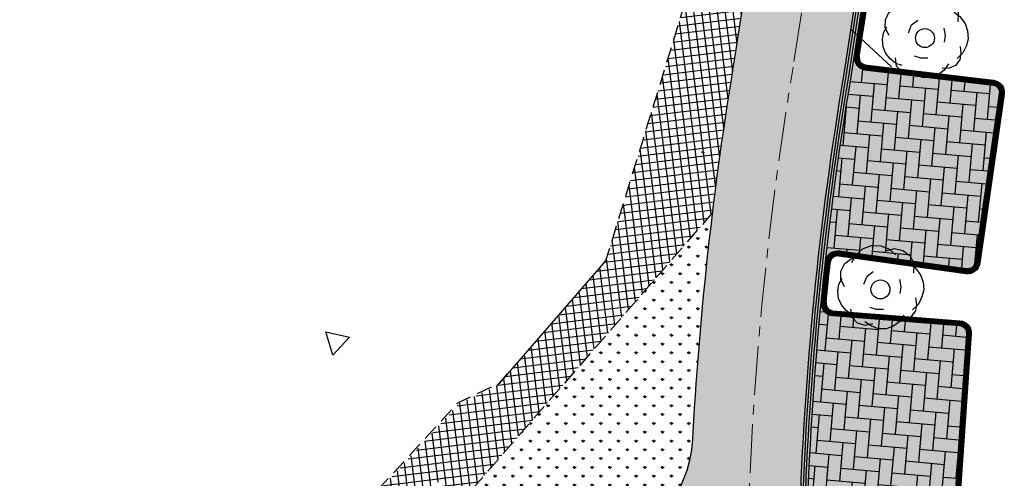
# Model space of a CAD drawing. Header units: metres. Extents: x 183890 to 185675, y 327401 to 328446.
# Tile 53 of 69: x 184330 to 184370, y 328082 to 328101. Entities that reach past the tile are written whole.
import ezdxf

# ---------------------------------------------------------------- set-up
doc = ezdxf.new("R2010")
doc.units = ezdxf.units.M
doc.header["$LTSCALE"] = 0.2
for name, pattern in [('ACAD_ISO02W100', [15, 12, -3]), ('AM-AS', [16, 10, -2, 2, -2]), ('HIDDEN', [9.524999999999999, 6.35, -3.175])]:
    doc.linetypes.add(name, pattern=pattern)
for name, color, linetype, lineweight in [('N-WE-AM-AS-G', 10, 'AM-AS', 18), ('O_GRO_L_BOOM', 116, 'Continuous', 30), ('X-XX-AL-AANPIJLING-T25', 7, 'Continuous', 25)]:
    doc.layers.add(name, color=color, linetype=linetype, lineweight=lineweight)
for name, color, linetype in [('O_GROEN_A_GRAS', 251, 'Continuous'), ('O_WEGEN_A_BSS', 41, 'Continuous'), ('O_WEGEN_A_RIJWEG_GEB KL', 253, 'Continuous'), ('O_WEGEN_A_TROTTOIR', 252, 'Continuous'), ('O_WEGEN_L_1STREK BSS', 3, 'Continuous'), ('O_WEGEN_L_2STREK', 3, 'Continuous'), ('O_WEGEN_L_OB 60x200', 2, 'HIDDEN'), ('O_WEGEN_L_TB18-20', 1, 'ACAD_ISO02W100'), ('Z_ZZZ_L_AAND_INRITTEN', 2, 'Continuous')]:
    doc.layers.add(name, color=color, linetype=linetype)
pattern_1 = [(355, (184447.3130697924, 327470.7062166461), (0.568758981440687, 0.4772454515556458), [1.575, -0.525]), (265, (184447.4045833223, 327471.7522210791), (0.568758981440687, 0.4772454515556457), [1.575, -0.525])]

# ---------------------------------------------------------------- blocks, each defined once
blk = doc.blocks.new('Boom-2')
at = {"layer": 'O_GRO_L_BOOM'}
for p, q in [((-2.122767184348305, 4.44453141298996), (-1.079351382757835, 4.846132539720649)), ((-1.079351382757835, 4.846132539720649), (0.001416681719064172, 4.802082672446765)), ((0.001416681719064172, 4.802082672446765), (0.9300709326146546, 4.4311362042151)), ((-3.503770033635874, 3.251706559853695), (-2.579108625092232, 3.463841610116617)), ((-3.381022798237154, 2.858091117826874), (-2.872645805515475, 3.753385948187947)), ((-2.872645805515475, 3.753385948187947), (-2.122767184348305, 4.44453141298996)), ((0.5884910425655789, 4.222993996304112), (1.598547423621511, 4.48716459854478)), ((0.9300709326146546, 4.4311362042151), (1.706611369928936, 3.733293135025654)), ((1.598547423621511, 4.48716459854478), (2.560561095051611, 4.253648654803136)), ((2.560561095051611, 4.253648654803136), (3.422496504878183, 3.607841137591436)), ((3.422496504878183, 3.607841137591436), (3.857457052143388, 2.701855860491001)), ((-4.64327125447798, 1.854732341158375), (-4.220289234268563, 2.697991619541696)), ((-4.220289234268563, 2.697991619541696), (-3.503770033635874, 3.251706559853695)), ((3.359770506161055, 2.749898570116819), (4.03223983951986, 2.222845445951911)), ((3.857457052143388, 2.701855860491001), (3.813407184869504, 1.621087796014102)), ((-4.653961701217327, 0.9113948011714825), (-4.64327125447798, 1.854732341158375)), ((-1.957386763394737, 0.329601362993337), (-1.586440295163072, 1.258255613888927)), ((-1.586440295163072, 1.258255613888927), (-0.8699210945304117, 1.811970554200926)), ((4.03223983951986, 2.222845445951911), (4.63799033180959, 1.420931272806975)), ((4.63799033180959, 1.420931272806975), (4.935520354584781, 0.5483054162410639)), ((-4.987555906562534, -0.4629104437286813), (-4.872794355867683, 0.3096371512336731)), ((-4.872794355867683, 0.3096371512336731), (-4.483171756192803, 1.01546590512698)), ((-4.219001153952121, 0.005409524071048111), (-4.653961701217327, 0.9113948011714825)), ((2.172226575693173, 0.8552378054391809), (2.332326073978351, 0.01597136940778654)), ((2.332326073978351, 0.01597136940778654), (2.2175645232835, -0.7565762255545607)), ((4.935520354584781, 0.5483054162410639), (5.010224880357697, -0.3429965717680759)), ((-4.912851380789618, -1.354212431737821), (-4.987555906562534, -0.4629104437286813)), ((5.010224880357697, -0.3429965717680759), (4.810068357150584, -1.167579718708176)), ((-4.581961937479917, -2.089407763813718), (-4.912851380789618, -1.354212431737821)), ((-4.080282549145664, -2.720531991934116), (-4.581961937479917, -2.089407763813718)), ((4.387086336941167, -2.010838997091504), (3.72260268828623, -2.649948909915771)), ((4.164260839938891, -2.029515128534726), (4.049499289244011, -2.80206272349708)), ((4.056196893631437, -1.275643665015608), (4.164260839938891, -2.029515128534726)), ((4.810068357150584, -1.167579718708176), (4.387086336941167, -2.010838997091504)), ((-3.407813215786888, -3.247585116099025), (-4.080282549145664, -2.720531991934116)), ((-3.337101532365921, -3.555805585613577), (-3.46384161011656, -2.579108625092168)), ((-2.668625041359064, -3.499777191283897), (-3.407813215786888, -3.247585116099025)), ((-0.4963984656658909, -2.644539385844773), (-1.235586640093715, -2.3923473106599)), ((0.30950854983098, -2.621870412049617), (-0.4963984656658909, -2.644539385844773)), ((2.697863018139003, -3.274375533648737), (2.222845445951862, -4.032239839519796)), ((4.049499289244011, -2.80206272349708), (3.522446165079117, -3.474532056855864)), ((-2.697991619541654, -4.220289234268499), (-3.337101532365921, -3.555805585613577)), ((-1.821372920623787, -4.505840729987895), (-2.697991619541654, -4.220289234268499)), ((-1.100860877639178, -4.535207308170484), (-1.858725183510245, -4.060189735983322)), ((-0.8967115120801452, -4.293705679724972), (-1.821372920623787, -4.505840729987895)), ((-0.309637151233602, -4.872794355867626), (-1.100860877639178, -4.535207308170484)), ((1.506326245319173, -4.585954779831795), (0.633700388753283, -4.883484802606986)), ((2.222845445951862, -4.032239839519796), (1.506326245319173, -4.585954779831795)), ((2.787250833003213, -3.805421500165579), (1.981343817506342, -3.828090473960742)), ((3.522446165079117, -3.474532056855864), (2.787250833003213, -3.805421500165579)), ((0.633700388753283, -4.883484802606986), (-0.309637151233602, -4.872794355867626))]:
    blk.add_line(p, q, dxfattribs=at)
blk.add_circle((-0.03025623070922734, -0.2848553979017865), 1.103874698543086, dxfattribs=at)

msp = doc.modelspace()

# ---------------------------------------------------------------- hatches: boundary and pattern name
at = {"layer": 'O_GROEN_A_GRAS'}
h = msp.add_hatch(dxfattribs=at)
h.set_pattern_fill('GRASS', color=256, scale=0.02, style=0)
h.set_pattern_definition([(90, (0, 0), (-0.3592102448, 0.3592102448), [0.09525, -0.6231704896]), (45, (0, 0), (-0.3592102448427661, 0.3592102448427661), [0.09525, -0.41275]), (135, (0, 0), (-0.3592102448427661, -0.3592102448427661), [0.09525, -0.41275])])
edge = h.paths.add_edge_path()
edge.add_line((184347.7964280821, 328081.1220895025), (184358.0794247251, 328092.9561848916))
edge.add_line((184358.0794247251, 328092.9561848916), (184358.0400605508, 328092.6280199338))
edge.add_arc((184492.029530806, 328076.5556614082), 134.9499864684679, 173.1599151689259, 176.9629655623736)
edge.add_arc((184352.2835717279, 328083.9700159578), 4.992522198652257, 280.3413752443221, 356.9629655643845, ccw=False)
edge.add_arc((184355.3843799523, 328066.9771333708), 12.28095661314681, 100.3413752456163, 111.9758416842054)
edge.add_arc((184355.4246719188, 328066.8380726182), 12.42499999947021, 111.9081736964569, 137.3500339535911)
edge.add_line((184346.2860033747, 328075.2562293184), (184343.8394405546, 328072.60026466))
edge.add_line((184343.8394405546, 328072.60026466), (184342.7361807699, 328073.616541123))
edge.add_line((184342.7361807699, 328073.616541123), (184342.1990480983, 328073.7714233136))
edge.add_line((184342.1990480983, 328073.7714233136), (184341.4635415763, 328074.448940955))
edge.add_line((184341.4635415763, 328074.448940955), (184347.6958817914, 328081.2147085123))
edge.add_line((184347.6958817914, 328081.2147085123), (184347.7964280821, 328081.1220895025))
at = {"layer": 'O_WEGEN_A_BSS'}
h = msp.add_hatch(dxfattribs=at)
h.set_pattern_fill('AVH-BSS_KEIFORMAAT_ELLEBOOG', color=252, scale=5, angle=355, pattern_type=2)
h.set_pattern_definition(pattern_1)
edge = h.paths.add_edge_path()
edge.add_line((184364.2944744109, 328098.7819193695), (184369.3072723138, 328098.183709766))
edge.add_arc((184369.2480244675, 328097.6872324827), 0.5000000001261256, -8.201747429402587, 83.19470732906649, ccw=False)
edge.add_line((184369.7429104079, 328097.6159029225), (184368.7775664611, 328090.9183269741))
edge.add_arc((184368.4806348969, 328090.9611247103), 0.3000000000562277, 262.10871161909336, 351.7982525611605, ccw=False)
edge.add_line((184368.4394467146, 328090.6639656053), (184363.2441132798, 328091.3840725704))
edge.add_arc((184363.175466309, 328090.8888073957), 0.4999999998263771, 82.10871158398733, 173.7048754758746)
edge.add_arc((184514.2491658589, 328073.9481129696), 152.5205564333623, 170.4112821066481, 173.6021865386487, ccw=False)
edge.add_arc((184364.3537222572, 328099.2783966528), 0.5000000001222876, 171.2843232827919, 263.1947073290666)
h = msp.add_hatch(color=254, dxfattribs=at)
h.dxf.hatch_style = 1
edge = h.paths.add_edge_path()
edge.add_line((184364.2944744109, 328098.7819193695), (184369.5107633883, 328098.1594258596))
edge.add_arc((184369.4752146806, 328097.8615394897), 0.2999999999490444, -8.201747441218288, 83.19470734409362, ccw=False)
edge.add_line((184369.7721462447, 328097.8187417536), (184368.7775664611, 328090.9183269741))
edge.add_arc((184368.4806348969, 328090.9611247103), 0.3000000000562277, 262.10871161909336, 351.7982525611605, ccw=False)
edge.add_line((184368.4394467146, 328090.6639656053), (184363.2441132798, 328091.3840725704))
edge.add_arc((184363.175466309, 328090.8888073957), 0.4999999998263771, 82.10871158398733, 173.7048754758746)
edge.add_arc((184514.2491658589, 328073.9481129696), 152.5205564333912, 170.4112821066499, 173.6021865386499, ccw=False)
edge.add_arc((184364.3537222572, 328099.2783966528), 0.5000000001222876, 171.2843232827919, 263.1947073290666)
h = msp.add_hatch(dxfattribs=at)
h.set_pattern_fill('AVH-BSS_KEIFORMAAT_ELLEBOOG', color=252, scale=5, angle=355, pattern_type=2)
h.set_pattern_definition(pattern_1)
edge = h.paths.add_edge_path()
edge.add_line((184362.9660648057, 328088.7538778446), (184368.1522887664, 328088.3482088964))
edge.add_arc((184368.1288940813, 328088.0491224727), 0.3000000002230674, -4.015771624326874, 85.52740329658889, ccw=False)
edge.add_line((184368.4281575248, 328088.0281131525), (184367.9420024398, 328081.1031654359))
edge.add_arc((184367.6427389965, 328081.1241747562), 0.3000000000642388, 266.00299555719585, 355.9842283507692, ccw=False)
edge.add_line((184367.6218277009, 328080.8249044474), (184362.4757594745, 328081.1844822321))
edge.add_arc((184362.4409073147, 328080.6856983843), 0.4999999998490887, 86.00299550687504, 178.0594697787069)
edge.add_arc((184496.9914463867, 328076.126911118), 135.1277464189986, 174.4050980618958, 178.0594697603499, ccw=False)
edge.add_arc((184363.0050559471, 328089.2523552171), 0.5000000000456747, 174.4050980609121, 265.5274033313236)
h = msp.add_hatch(color=254, dxfattribs=at)
h.dxf.hatch_style = 1
edge = h.paths.add_edge_path()
edge.add_line((184362.9660648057, 328088.7538778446), (184368.1522887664, 328088.3482088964))
edge.add_arc((184368.1288940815, 328088.0491224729), 0.3000000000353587, -4.01577165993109, 85.52740332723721, ccw=False)
edge.add_line((184368.4281575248, 328088.0281131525), (184367.9420024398, 328081.1031654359))
edge.add_arc((184367.6427389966, 328081.1241747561), 0.2999999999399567, 266.0029955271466, 355.9842283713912, ccw=False)
edge.add_line((184367.6218277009, 328080.8249044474), (184362.4757594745, 328081.1844822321))
edge.add_arc((184362.4409073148, 328080.6856983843), 0.4999999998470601, 86.00299551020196, 178.0594697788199)
edge.add_arc((184496.9914463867, 328076.126911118), 135.1277464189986, 174.4050980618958, 178.0594697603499, ccw=False)
edge.add_arc((184363.0050559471, 328089.2523552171), 0.5000000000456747, 174.4050980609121, 265.5274033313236)
at = {"layer": 'O_WEGEN_A_RIJWEG_GEB KL'}
h = msp.add_hatch(color=256, dxfattribs=at)
edge = h.paths.add_edge_path()
edge.add_arc((184322.6448977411, 328110.3177712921), 37.60000090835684, 351.2868487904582, 400.5637425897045)
edge.add_line((184351.2089781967, 328134.7688116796), (184308.0768072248, 328185.1564743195))
edge.add_line((184308.0768072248, 328185.1564743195), (184311.7232854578, 328188.2778836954))
edge.add_line((184311.7232854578, 328188.2778836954), (184357.7516652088, 328134.5068380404))
edge.add_line((184357.7516652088, 328134.5068380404), (184360.8576209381, 328130.9093900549))
edge.add_arc((184366.1560603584, 328135.4839435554), 7.000000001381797, 220.8065881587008, 279.8230807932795)
edge.add_line((184367.3503054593, 328128.5865687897), (184368.6879923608, 328128.818191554))
edge.add_line((184368.6879923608, 328128.818191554), (184369.6069309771, 328123.5175604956))
edge.add_arc((184370.4963778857, 328117.5838530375), 6.00000000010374, 98.52501244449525, 188.6342082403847)
edge.add_arc((184322.6448987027, 328110.3177715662), 42.3999999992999, -8.713151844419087, 8.634208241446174, ccw=False)
edge.add_line((184364.5555662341, 328103.8946923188), (184363.726717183, 328098.4880336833))
edge.add_arc((184496.9914462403, 328076.1269111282), 135.1277462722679, 170.474801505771, 185.8536588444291)
edge.add_line((184362.5683059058, 328062.3455049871), (184357.793744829, 328061.8519645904))
edge.add_arc((184496.9914463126, 328076.1269111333), 139.9277463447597, 182.1059407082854, 185.855304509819, ccw=False)
edge.add_line((184357.158208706, 328070.9849409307), (184357.2584646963, 328083.5071581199))
edge.add_arc((184496.9914462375, 328076.1269111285), 139.9277462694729, 170.4817957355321, 176.9766303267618, ccw=False)
edge.add_line((184358.9900695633, 328099.265498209), (184359.8109623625, 328104.6218333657))
h = msp.add_hatch(color=256, dxfattribs=at)
edge = h.paths.add_edge_path()
edge.add_line((184357.1483232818, 328071.2612006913), (184357.2690819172, 328083.705504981))
edge.add_arc((184352.2764207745, 328083.9763088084), 4.999999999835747, 280.4090432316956, 356.89529757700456, ccw=False)
edge.add_arc((184355.4246719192, 328066.8380726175), 12.42500000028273, 100.4090432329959, 137.3500339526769)
edge.add_line((184346.2860033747, 328075.2562293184), (184258.6093401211, 327980.0753015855))
edge.add_arc((184252.0235789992, 327970.0439631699), 11.99999999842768, 38.25213881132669, 56.714352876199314, ccw=False)
edge.add_line((184261.4471048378, 327977.4734423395), (184339.7472687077, 328062.475334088))
edge.add_line((184339.7472687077, 328062.475334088), (184350.2087162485, 328073.8321791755))
edge.add_arc((184353.1507423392, 328071.1221086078), 4.000000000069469, 1.9927490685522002, 137.3500339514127, ccw=False)
at = {"layer": 'O_WEGEN_A_TROTTOIR'}
h = msp.add_hatch(dxfattribs=at)
h.set_pattern_fill('ANSI37', color=256, scale=0.1, style=0)
h.set_pattern_definition([(97.00933216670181, (184232.4863638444, 327976.864290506), (-0.3151270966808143, -0.03874484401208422), []), (187.0093321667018, (184232.4863638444, 327976.864290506), (0.03874484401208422, -0.3151270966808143), [])])
edge = h.paths.add_edge_path()
edge.add_line((184347.7964280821, 328081.1220895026), (184358.0794247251, 328092.9561848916))
edge.add_arc((184496.9914462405, 328076.1269111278), 139.9277462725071, 170.4817957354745, 173.0922471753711, ccw=False)
edge.add_line((184358.9900695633, 328099.265498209), (184359.8109623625, 328104.6218333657))
edge.add_arc((184322.6448987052, 328110.3177715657), 37.59999999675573, 351.286848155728, 354.4010762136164)
edge.add_line((184360.0655178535, 328106.6493574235), (184358.2431728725, 328106.8168659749))
edge.add_line((184358.2431728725, 328106.8168659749), (184358.3421338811, 328112.4945532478))
edge.add_line((184358.3421338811, 328112.4945532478), (184355.6552095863, 328121.1971074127))
edge.add_line((184355.6552095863, 328121.1971074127), (184358.3722444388, 328122.035995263))
edge.add_arc((184322.1494592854, 328110.1007618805), 38.1384315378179, 18.23680285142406, 29.07143601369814)
edge.add_line((184355.4830041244, 328128.6322148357), (184353.097168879, 328127.5083671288))
edge.add_line((184353.097168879, 328127.5083671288), (184345.67, 328138.14))
edge.add_line((184345.67, 328138.14), (184347.2045980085, 328139.446789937))
edge.add_line((184347.2045980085, 328139.446789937), (184344.6205822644, 328142.4654766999))
edge.add_line((184344.6205822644, 328142.4654766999), (184343.0330959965, 328140.9629303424))
edge.add_line((184343.0330959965, 328140.9629303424), (184339.8, 328144.42))
edge.add_line((184339.8, 328144.42), (184341.552, 328145.976))
edge.add_line((184341.552, 328145.976), (184337.422, 328150.827))
edge.add_line((184337.422, 328150.827), (184336.12, 328149.65))
edge.add_line((184336.12, 328149.65), (184327.481, 328159.411))
edge.add_line((184327.481, 328159.411), (184328.9721595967, 328160.7462036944))
edge.add_line((184328.9721595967, 328160.7462036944), (184328.3868953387, 328161.4299183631))
edge.add_line((184328.3868953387, 328161.4299183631), (184326.8465667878, 328160.1270081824))
edge.add_line((184326.8465667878, 328160.1270081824), (184318.034, 328170.083))
edge.add_line((184318.034, 328170.083), (184319.7385016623, 328171.5331042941))
edge.add_line((184319.7385016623, 328171.5331042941), (184319.1532374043, 328172.2168189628))
edge.add_line((184319.1532374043, 328172.2168189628), (184317.4368824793, 328170.7582625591))
edge.add_line((184317.4368824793, 328170.7582625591), (184302.2481187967, 328187.9180795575))
edge.add_arc((184302.3190132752, 328181.1184491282), 6.800000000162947, 90.5973570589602, 123.6957152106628)
edge.add_line((184298.5464942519, 328186.7760192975), (184297.2985008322, 328185.9438459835))
edge.add_line((184297.2985008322, 328185.9438459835), (184298.0359224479, 328184.8567714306))
edge.add_line((184298.0359224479, 328184.8567714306), (184298.79, 328185.36))
edge.add_line((184298.79, 328185.36), (184300.29, 328185.59))
edge.add_line((184300.29, 328185.59), (184301.34, 328185.39))
edge.add_line((184301.34, 328185.39), (184301.96, 328184.91))
edge.add_line((184301.96, 328184.91), (184303.72, 328182.75))
edge.add_line((184303.72, 328182.75), (184304.4217223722, 328183.3513594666))
edge.add_line((184304.4217223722, 328183.3513594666), (184341.338, 328140.274))
edge.add_line((184341.338, 328140.274), (184348.6339644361, 328130.7920939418))
edge.add_line((184348.6339644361, 328130.7920939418), (184354.2494870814, 328121.6823779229))
edge.add_line((184354.2494870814, 328121.6823779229), (184357.1389745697, 328112.3237512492))
edge.add_line((184357.1389745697, 328112.3237512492), (184356.9500398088, 328101.4840023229))
edge.add_line((184356.9500398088, 328101.4840023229), (184353.7282878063, 328090.9979373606))
edge.add_line((184353.7282878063, 328090.9979373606), (184349.2831661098, 328085.8823085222))
edge.add_line((184349.2831661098, 328085.8823085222), (184347.7527198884, 328085.1729888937))
edge.add_line((184347.7527198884, 328085.1729888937), (184256.9659824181, 327986.6157950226))
edge.add_arc((184250.878970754, 327993.1789655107), 8.951364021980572, 266.98402365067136, 312.8443774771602, ccw=False)
edge.add_arc((184250.7455056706, 327999.0750540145), 14.83889273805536, 242.16194085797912, 268.6967142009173, ccw=False)
edge.add_line((184243.8161266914, 327985.9534518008), (184242.67, 327986.626))
edge.add_line((184242.67, 327986.626), (184242.2263777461, 327986.9760860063))
edge.add_line((184242.2263777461, 327986.9760860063), (184240.7986594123, 327985.0747680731))
edge.add_line((184240.7986594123, 327985.0747680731), (184242.37560285, 327983.8446260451))
edge.add_line((184242.37560285, 327983.8446260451), (184242.2539518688, 327983.6886598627))
edge.add_line((184242.2539518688, 327983.6886598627), (184246.2300968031, 327980.5527958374))
edge.add_arc((184252.0235789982, 327970.0439631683), 12.00000000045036, 78.19464743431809, 118.86779237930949, ccw=False)
edge.add_line((184254.4786289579, 327981.7901425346), (184255.5744775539, 327982.9797850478))
edge.add_line((184255.5744775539, 327982.9797850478), (184255.5671224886, 327982.9865602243))
edge.add_line((184255.5671224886, 327982.9865602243), (184269.6567721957, 327998.2821460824))
edge.add_line((184269.6567721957, 327998.2821460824), (184269.5611563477, 327998.3702233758))
edge.add_line((184269.5611563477, 327998.3702233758), (184274.6425386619, 328003.8865222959))
edge.add_line((184274.6425386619, 328003.8865222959), (184274.7381545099, 328003.7984450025))
edge.add_line((184274.7381545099, 328003.7984450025), (184283.2058060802, 328012.9908446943))
edge.add_line((184283.2058060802, 328012.9908446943), (184283.1101902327, 328013.0789219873))
edge.add_line((184283.1101902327, 328013.0789219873), (184288.1915725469, 328018.5952209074))
edge.add_line((184288.1915725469, 328018.5952209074), (184288.2871883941, 328018.5071436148))
edge.add_line((184288.2871883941, 328018.5071436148), (184297.0346301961, 328028.0032808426))
edge.add_line((184297.0346301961, 328028.0032808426), (184296.9390143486, 328028.0913581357))
edge.add_line((184296.9390143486, 328028.0913581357), (184302.0203966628, 328033.6076570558))
edge.add_line((184302.0203966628, 328033.6076570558), (184302.1160125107, 328033.5195797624))
edge.add_line((184302.1160125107, 328033.5195797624), (184310.169508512, 328042.2623762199))
edge.add_line((184310.169508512, 328042.2623762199), (184310.0738926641, 328042.3504535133))
edge.add_line((184310.0738926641, 328042.3504535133), (184315.1552749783, 328047.8667524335))
edge.add_line((184315.1552749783, 328047.8667524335), (184315.2508908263, 328047.7786751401))
edge.add_line((184315.2508908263, 328047.7786751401), (184327.9509008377, 328061.565681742))
edge.add_line((184327.9509008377, 328061.565681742), (184327.8552849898, 328061.6537590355))
edge.add_line((184327.8552849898, 328061.6537590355), (184330.9041143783, 328064.9635383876))
edge.add_line((184330.9041143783, 328064.9635383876), (184330.9997302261, 328064.8754610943))
edge.add_line((184330.9997302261, 328064.8754610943), (184337.5237359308, 328071.9578578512))
edge.add_line((184337.5237359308, 328071.9578578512), (184337.4281200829, 328072.0459351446))
edge.add_line((184337.4281200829, 328072.0459351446), (184340.477962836, 328075.3568145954))
edge.add_line((184340.477962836, 328075.3568145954), (184340.5735786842, 328075.2687373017))
edge.add_line((184340.5735786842, 328075.2687373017), (184346.8059188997, 328082.0345048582))
edge.add_line((184346.8059188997, 328082.0345048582), (184347.7964280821, 328081.1220895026))

# ---------------------------------------------------------------- linework, layer by layer
at = {"layer": 'N-WE-AM-AS-G', "flags": 128}
msp.add_lwpolyline([(184362.1832642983, 328104.2582628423), (184361.359806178, 328098.8851889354)], dxfattribs=at)
msp.add_lwpolyline([(184360.4166118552, 328059.9653639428, -0.07112785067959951), (184361.359806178, 328098.8851889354)], format="xyb", dxfattribs=at)
at = {"layer": 'O_WEGEN_L_1STREK BSS', "linetype": 'Continuous', "ltscale": 0.8}
for points in [[(184362.4692234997, 328062.3314426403, -0.06720972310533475), (184363.6279789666, 328098.5038849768), (184364.4567209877, 328103.9098454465, 0.07583702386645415), (184364.4655096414, 328116.6680865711)], [(184362.2916250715, 328062.1043351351, -0.0675924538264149), (184363.4305024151, 328098.5355867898), (184364.2590304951, 328103.9401517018, 0.07583702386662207), (184364.2677762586, 328116.6380614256)], [(184362.3911034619, 328062.1145367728, -0.0675940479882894), (184363.5292407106, 328098.5197360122), (184364.3578757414, 328103.9249985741, 0.07583702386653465), (184364.3666429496, 328116.653074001)]]:
    msp.add_lwpolyline(points, format="xyb", dxfattribs=at)
at = {"layer": 'O_WEGEN_L_2STREK', "color": 250, "linetype": 'Continuous'}
msp.add_line((184357.6099999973, 328095.4399999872), (184357.7470635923, 328095.4114768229), dxfattribs=at)
at = {"layer": 'O_WEGEN_L_2STREK', "linetype": 'Continuous', "flags": 128}
msp.add_lwpolyline([(184357.2584646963, 328083.5071581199, -0.02834665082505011), (184358.9900695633, 328099.265498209), (184359.8109623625, 328104.6218333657, 0.218386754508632), (184351.2089781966, 328134.7688116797)], format="xyb", dxfattribs=at)
at = {"layer": 'O_WEGEN_L_2STREK', "linetype": 'Continuous'}
msp.add_arc((184352.2764207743, 328083.9763088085), 5, 280.4090432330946, 356.8952975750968, dxfattribs=at)
at = {"layer": 'O_WEGEN_L_OB 60x200', "ltscale": 0.5, "flags": 128}
for points in [[(184349.2831661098, 328085.8823085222), (184353.7282878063, 328090.9979373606), (184356.9500398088, 328101.4840023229), (184357.1389745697, 328112.3237512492), (184354.2494870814, 328121.6823779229), (184348.6339644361, 328130.7920939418), (184341.338, 328140.274), (184304.4217223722, 328183.3513594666)], [(184358.0794247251, 328092.9561848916), (184347.7964280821, 328081.1220895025)], [(184242.2211760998, 327986.9801909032), (184242.6700000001, 327986.6259999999), (184250.4080000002, 327984.24), (184256.813, 327986.54), (184273.4791054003, 328004.6316665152), (184281.847, 328013.71), (184287.2969132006, 328019.6260799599), (184295.982, 328029.054), (184301.445, 328034.983), (184314.238, 328048.87), (184327.029, 328062.755), (184329.994, 328065.974), (184336.604, 328073.153), (184342.239, 328079.2735), (184345.568, 328082.889), (184347.708, 328085.213), (184349.3782518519, 328085.9917371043)]]:
    msp.add_lwpolyline(points, dxfattribs=at)
at = {"layer": 'O_WEGEN_L_TB18-20', "linetype": 'Continuous', "ltscale": 0.5, "flags": 128}
for points in [[(184362.8296896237, 328059.9983379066, -0.07159426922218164), (184363.726717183, 328098.4880336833), (184364.5555662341, 328103.8946923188, 0.07583702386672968), (184364.5643763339, 328116.6830991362, 0.07583702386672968)], [(184364.2928172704, 328098.9835362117), (184369.5344625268, 328098.3580167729, -0.4213703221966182), (184369.9701006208, 328097.7902099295), (184368.9755208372, 328090.8897951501, -0.4126274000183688), (184368.4119879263, 328090.4658595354), (184363.2166544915, 328091.1859665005)], [(184364.269118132, 328098.7849452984), (184369.5107633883, 328098.1594258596, -0.4213703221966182), (184369.7721462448, 328097.8187417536), (184368.7775664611, 328090.9183269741, -0.4126274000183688), (184368.4394467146, 328090.6639656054), (184363.2441132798, 328091.3840725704)], [(184362.7064851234, 328089.281603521, -0.003055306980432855), (184362.8772752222, 328090.921702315, -0.003055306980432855)], [(184362.9816612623, 328088.9532687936), (184368.1678852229, 328088.5475998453, -0.4118802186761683), (184368.627666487, 328088.014106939), (184368.141511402, 328081.0891592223, -0.4141176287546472), (184367.607886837, 328080.6253909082), (184362.4618186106, 328080.9849686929)], [(184362.9660648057, 328088.7538778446), (184368.1522887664, 328088.3482088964, -0.4118802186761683), (184368.4281575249, 328088.0281131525), (184367.9420024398, 328081.1031654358, -0.4141176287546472), (184367.6218277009, 328080.8249044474), (184362.4757594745, 328081.1844822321)]]:
    msp.add_lwpolyline(points, format="xyb", dxfattribs=at)
at = {"layer": 'O_WEGEN_L_TB18-20', "ltscale": 0.5}
msp.add_lwpolyline([(184364.3040782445, 328101.5942832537, 0.2, 0.2, 0), (184363.9583412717, 328099.3390091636, 0.2, 0.2, 0.424013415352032), (184364.3063239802, 328098.8812148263, 0.2, 0.2, 0), (184369.5226129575, 328098.2587213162, 0.2, 0.2, -0.4213703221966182), (184369.8711234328, 328097.8044758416, 0.2, 0.2, 0), (184368.8765436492, 328090.9040610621, 0.2, 0.2, -0.4126274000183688), (184368.4257173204, 328090.5649125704, 0.2, 0.2, 0), (184363.2303838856, 328091.2850195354, 0.2, 0.2, 0.4223968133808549), (184362.7778781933, 328090.9326672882, 0.2, 0.2, 0.003055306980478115), (184362.6069615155, 328089.2913529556, 0.2, 0.2, 0.4199624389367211), (184362.973863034, 328088.8535733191, 0.2, 0.2, 0), (184368.1600869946, 328088.4479043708, 0.2, 0.2, -0.4118802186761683), (184368.5279120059, 328088.0211100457, 0.2, 0.2, 0), (184368.041756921, 328081.096162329, 0.2, 0.2, -0.4141176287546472)], format="xyseb", dxfattribs=at)
at = {"layer": 'O_WEGEN_L_TB18-20', "linetype": 'Continuous', "ltscale": 0.5, "flags": 128}
msp.add_lwpolyline([(184364.0571865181, 328099.3238560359), (184364.4029234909, 328101.579130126)], dxfattribs=at)
at = {"layer": 'O_WEGEN_L_TB18-20', "linetype": 'Continuous'}
for centre, radius, start, end in [((184364.353722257, 328099.2783966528), 0.5, 171.2843232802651, 263.194707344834), ((184364.353722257, 328099.2783966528), 0.3, 171.2843232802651, 263.194707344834), ((184363.1754663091, 328090.8888073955), 0.5, 82.10871160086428, 173.704875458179), ((184363.1754663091, 328090.8888073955), 0.3, 82.10871160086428, 173.704875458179), ((184363.005055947, 328089.2523552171), 0.5, 174.405098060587, 265.5274033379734), ((184363.005055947, 328089.2523552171), 0.3, 174.405098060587, 265.5274033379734)]:
    msp.add_arc(centre, radius, start, end, dxfattribs=at)
at = {"layer": 'X-XX-AL-AANPIJLING-T25', "flags": 128}
for points in [[(184363.7465232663, 328100.4102994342), (184365.379636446, 328098.9059443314)], [(184353.7282878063, 328090.9979373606), (184349.3782518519, 328085.9917371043)]]:
    msp.add_lwpolyline(points, dxfattribs=at)
at = {"layer": 'Z_ZZZ_L_AAND_INRITTEN'}
for p, q in [((184342.5923940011, 328087.1445094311), (184342.2969122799, 328088.0998578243)), ((184342.2969122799, 328088.0998578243), (184343.2720091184, 328087.8780783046)), ((184343.2720091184, 328087.8780783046), (184342.5923940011, 328087.1445094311))]:
    msp.add_line(p, q, dxfattribs=at)

# ---------------------------------------------------------------- block references
at = {"layer": 'O_GRO_L_BOOM', "xscale": 0.3500000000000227, "yscale": 0.3500000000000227, "zscale": 0.3500000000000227}
for p in [(184366.7494995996, 328100.1746584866), (184364.9337404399, 328089.9242743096)]:
    msp.add_blockref('Boom-2', p, dxfattribs=at)

doc.saveas('drawing.dxf')
